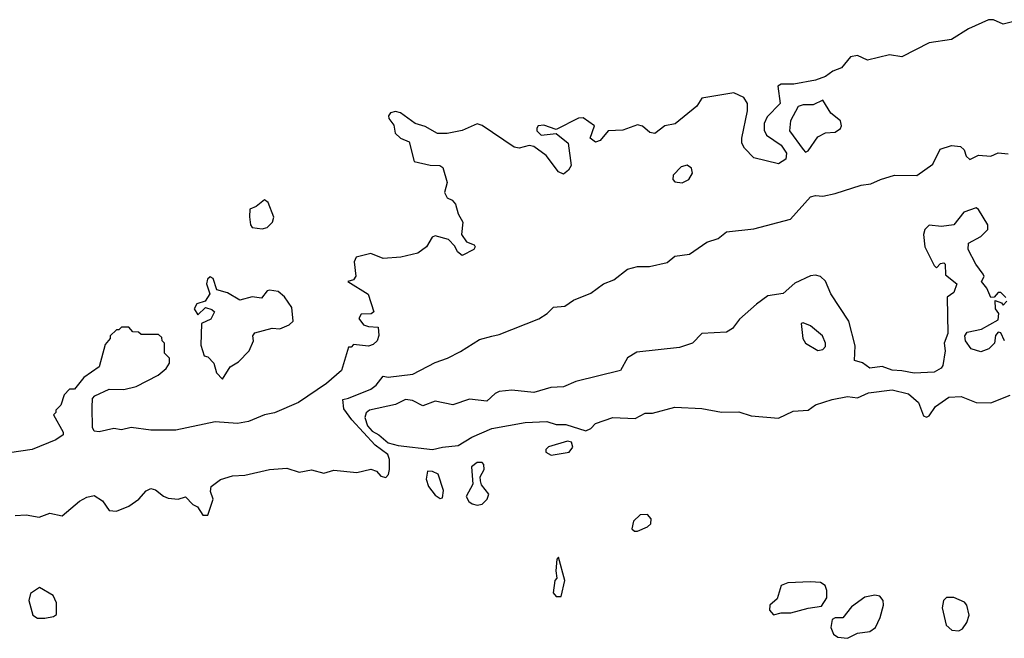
# Model space of a CAD drawing. Extents: x 2895860 to 3052244, y 542080 to 918683.
# Tile 19 of 133: x 3028223 to 3032209, y 568281 to 570784. Entities that reach past the tile are written whole.
import ezdxf

# ---------------------------------------------------------------- set-up
doc = ezdxf.new("R2010")
doc.units = 0

msp = doc.modelspace()

# ---------------------------------------------------------------- linework, layer by layer
at = {"layer": '0CON05XD'}
for points in [[(3032275, 570784.4), (3032205, 570766.2), (3032165, 570784), (3032145, 570784.2), (3032065, 570747.5), (3031995, 570704), (3031905, 570690.4), (3031795, 570634.1), (3031745, 570642.3), (3031655, 570620.6), (3031615, 570640), (3031586.1, 570633.9), (3031550.3, 570589.6), (3031515, 570576), (3031486.2, 570555), (3031445, 570539.2), (3031356.7, 570523.3), (3031306.6, 570523.4), (3031292, 570515), (3031302.1, 570445), (3031249.3, 570390.7), (3031237.1, 570365), (3031237.5, 570337.5), (3031246.9, 570316.9), (3031306.4, 570276.4), (3031327.4, 570245), (3031325, 570219.5), (3031295, 570200.9), (3031195.9, 570225.9), (3031158, 570265), (3031146.7, 570285), (3031146.7, 570305), (3031169.5, 570415), (3031169.5, 570445), (3031155, 570470), (3031115, 570488.9), (3030985, 570467.5), (3030964.3, 570435), (3030876.4, 570363.6), (3030835, 570354.5), (3030795, 570324.6), (3030775, 570327.8), (3030745, 570354), (3030725, 570359.2), (3030665, 570337.1), (3030605.3, 570334.6), (3030573.3, 570295), (3030555, 570288.8), (3030532.5, 570305), (3030550, 570355), (3030505, 570387.5), (3030486.2, 570386.2), (3030395, 570340), (3030345, 570358), (3030322.5, 570355), (3030316.7, 570345), (3030316.7, 570335), (3030335, 570316.7), (3030395, 570323.3), (3030444.2, 570285), (3030455.7, 570195), (3030445, 570176.2), (3030425, 570160), (3030405, 570169.2), (3030355.3, 570235.4), (3030305, 570270.8), (3030285.9, 570275.9), (3030245, 570264.2), (3030225, 570268), (3030095, 570356.7), (3030075, 570362.5), (3030015, 570336), (3029953.6, 570323.6), (3029915, 570324.2), (3029865, 570352.9), (3029825, 570364), (3029765, 570406.9), (3029745, 570412.9), (3029725, 570407.5), (3029716, 570395), (3029717.5, 570385), (3029737.9, 570357.9), (3029743.5, 570325), (3029765, 570304.5), (3029800.6, 570290.6), (3029820.3, 570210.3), (3029885, 570195.4), (3029924.3, 570194.3), (3029936, 570186), (3029953.3, 570125), (3029942.5, 570085)], [(3031405, 570248.8), (3031415, 570253.8), (3031455, 570310), (3031485, 570326.2), (3031525, 570328.8), (3031545.9, 570344.1), (3031550, 570355), (3031546.7, 570375), (3031506.7, 570406.7), (3031475, 570458.8), (3031435, 570440), (3031395, 570440), (3031375, 570433.8), (3031343.3, 570375), (3031339.2, 570335), (3031395, 570258.8), (3031405, 570248.8)], [(3028205, 568778.9), (3028250.3, 568780.4), (3028301.7, 568771.7), (3028345, 568788), (3028395, 568776.7), (3028465, 568836), (3028495, 568852.5), (3028525, 568858.6), (3028558.3, 568838.3), (3028585, 568798.8), (3028615, 568795.8), (3028665, 568815.6), (3028705.4, 568844.6), (3028735, 568877.5), (3028755, 568887.1), (3028772.7, 568882.7), (3028805, 568856.2), (3028825, 568848), (3028865, 568844), (3028895, 568853.3), (3028925, 568822.5), (3028943, 568813), (3028965, 568780), (3028985, 568780), (3029006.7, 568845), (3028996.2, 568875), (3028998.8, 568895), (3029035.8, 568924.2), (3029085, 568939.2), (3029135, 568941.9), (3029235, 568964.3), (3029305, 568970), (3029355, 568954.3), (3029405, 568963.1), (3029455, 568950), (3029495, 568961.1), (3029587.6, 568952.4), (3029645, 568966.2), (3029667.3, 568957.3), (3029685, 568937.5), (3029705, 568932.5), (3029715.9, 568944.1), (3029720, 568965), (3029720, 569005), (3029713.3, 569025), (3029663, 569063), (3029567.5, 569165), (3029535, 569210), (3029531.7, 569248.3), (3029555, 569252.5), (3029645, 569290), (3029666, 569305), (3029695, 569342.5), (3029715, 569338), (3029815, 569350), (3029905, 569397.8), (3029955, 569414.5), (3030008, 569442), (3030085, 569490.8), (3030135, 569504.5), (3030165, 569510.6), (3030325.4, 569574.6), (3030358.8, 569595), (3030385, 569621.2), (3030430, 569625), (3030465, 569650), (3030535, 569678), (3030587.5, 569715), (3030628, 569732), (3030683.8, 569775), (3030725, 569786.4), (3030773.7, 569786.3), (3030845, 569801.4), (3030875, 569827.5), (3030935, 569835.8), (3031005.5, 569884.5), (3031050.9, 569899.1), (3031084.3, 569925.7), (3031195, 569938.6), (3031343.3, 569976.7), (3031425, 570068.1), (3031445, 570073.1), (3031475, 570070), (3031525, 570080.8), (3031630, 570115), (3031669.3, 570120.7), (3031708, 570138), (3031765, 570155.3), (3031855, 570154), (3031920, 570200), (3031949.8, 570260.2), (3031995, 570275.5), (3032031.7, 570271.7), (3032047.3, 570257.3), (3032055, 570232.5), (3032069.3, 570219.3), (3032105, 570236.7), (3032155, 570232), (3032185, 570246), (3032225, 570241.2)], [(3030905, 570124), (3030931.9, 570138.1), (3030946.8, 570163.2), (3030943.3, 570183.3), (3030925, 570196), (3030900.9, 570189.1), (3030868.6, 570155), (3030867.5, 570137.5), (3030875, 570128.8), (3030905, 570124)], [(3029942.5, 570085), (3029954.3, 570064.3), (3029974.1, 570054.1), (3029987.7, 570037.7), (3029998.3, 569998.3), (3030017.5, 569965), (3030012.5, 569915), (3030032.5, 569885), (3030063, 569873), (3030067.5, 569865), (3030062.5, 569855), (3030015, 569830.8), (3029996.2, 569845), (3029985, 569867.5), (3029960, 569895), (3029905, 569910), (3029893.3, 569905), (3029870, 569865), (3029835, 569839.6), (3029766.1, 569823.9), (3029695, 569818.8), (3029645, 569838.8), (3029585.9, 569824.1), (3029578, 569805), (3029583.9, 569746.1), (3029575, 569732.5), (3029552.5, 569725), (3029634.5, 569674.5), (3029657.5, 569602.5), (3029646.2, 569593.8), (3029606.4, 569593.6), (3029596.7, 569575), (3029615, 569550), (3029635, 569542.5), (3029675, 569540), (3029677, 569507), (3029670, 569485), (3029655, 569470), (3029635, 569463.3), (3029575, 569470), (3029565, 569460), (3029555, 569460), (3029526.7, 569365), (3029465, 569312.5), (3029352.5, 569235), (3029255, 569194), (3029215, 569186), (3029149.3, 569159.3), (3029105, 569150), (3029015, 569156.7), (3028855, 569124.2), (3028755, 569123.8), (3028675, 569134.2), (3028635.5, 569124.5), (3028605, 569130), (3028545, 569116.2), (3028525, 569120), (3028518.8, 569135), (3028516.2, 569215), (3028518.3, 569251.7), (3028527, 569263), (3028585, 569288.8), (3028645, 569287.5), (3028695, 569300), (3028783.6, 569346.4), (3028816.4, 569373.6), (3028830, 569395), (3028830, 569415), (3028810, 569435), (3028810, 569475), (3028800, 569485), (3028798.3, 569498.3), (3028785, 569510), (3028715, 569510), (3028705, 569520), (3028681.7, 569521.7), (3028665, 569540), (3028635, 569540), (3028625, 569530), (3028615, 569530), (3028590, 569505), (3028590, 569495), (3028569.3, 569470.7), (3028545, 569380), (3028483.6, 569336.4), (3028445, 569290), (3028425, 569290), (3028403, 569267), (3028390, 569225), (3028370, 569205), (3028370, 569195), (3028360, 569185), (3028400, 569115), (3028400, 569105), (3028370, 569085), (3028274.5, 569045.5), (3028135.3, 569024.6)], [(3029205, 569938.8), (3029225, 569943.8), (3029247.5, 569965), (3029252.5, 569985), (3029228.8, 570045), (3029215, 570055.8), (3029181.2, 570028.8), (3029155, 570017.5), (3029153.6, 569986.4), (3029157.5, 569955), (3029165, 569943.3), (3029205, 569938.8)], [(3032215, 569660), (3032195, 569680), (3032185, 569680), (3032168.3, 569661.7), (3032155, 569660), (3032138.3, 569698.3), (3032117.5, 569725), (3032127.5, 569745), (3032123.3, 569755), (3032093.8, 569795), (3032063.3, 569855), (3032065, 569880), (3032115, 569906.7), (3032142.5, 569935), (3032142.5, 569955), (3032105, 570016.7), (3032095, 570023.3), (3032045, 570005.6), (3032005, 569953.8), (3031955, 569947.1), (3031905, 569952.9), (3031888.1, 569935), (3031882.7, 569915), (3031887.5, 569865), (3031925, 569790), (3031935, 569780), (3031951.7, 569798.3), (3031965, 569800), (3031970, 569795), (3031971.7, 569751.7), (3032017.5, 569715), (3032005, 569680), (3031978.3, 569661.7), (3031981.2, 569515), (3031966.2, 569475), (3031970, 569445), (3031960, 569385), (3031954, 569375), (3031925, 569358.9), (3031845, 569354.3), (3031795, 569364.2), (3031755, 569365.8), (3031715, 569381.4), (3031665, 569374.5), (3031635.4, 569395.4), (3031603.3, 569405), (3031605.6, 569465), (3031579.4, 569565), (3031507.5, 569675), (3031485, 569726), (3031465, 569745.7), (3031445, 569750.6), (3031425, 569747.5), (3031361.5, 569718.5), (3031313.9, 569676.1), (3031252.6, 569667.4), (3031206, 569634), (3031136.9, 569573.1), (3031108.5, 569535), (3031085, 569519.7), (3030985, 569514.5), (3030947.1, 569475), (3030895, 569458.2), (3030721.1, 569438.9), (3030683.7, 569416.4), (3030655, 569364.4), (3030475, 569320.5), (3030425, 569298.5), (3030373.7, 569296.3), (3030305, 569275.5), (3030215.4, 569285.4), (3030165, 569279.6), (3030148.3, 569271.7), (3030115, 569240.6), (3030045, 569249.1), (3029976.7, 569226.7), (3029905, 569240.6), (3029855, 569222), (3029813, 569243), (3029785, 569247.5), (3029745, 569226.9), (3029640, 569205), (3029625.7, 569194.3), (3029620, 569175), (3029630.9, 569140.9), (3029649.7, 569119.6), (3029678, 569105), (3029715, 569072), (3029755, 569062), (3029895, 569045.8), (3029935, 569054.3)], [(3029045, 569330), (3029075, 569380), (3029109.3, 569400.7), (3029152.5, 569445), (3029170, 569485), (3029167.5, 569505), (3029175, 569517.5), (3029245, 569536.7), (3029276.4, 569533.6), (3029315, 569550), (3029330, 569565), (3029325, 569620), (3029295, 569662.5), (3029270, 569685), (3029235, 569690), (3029225, 569687.5), (3029201.7, 569658.3), (3029165, 569662.5), (3029115, 569650), (3029065, 569678.6), (3029021.2, 569691.2), (3029007.3, 569737.3), (3028995, 569743.8), (3028984.2, 569735), (3028979.2, 569715), (3028993.8, 569675), (3028973.8, 569646.2), (3028940, 569635), (3028930, 569615), (3028945, 569590), (3028975, 569620), (3029001.7, 569611.7), (3029011.7, 569601.7), (3028997.7, 569572.3), (3028960, 569555), (3028957, 569467), (3028970, 569425), (3028985, 569420), (3029010, 569395), (3029020, 569355), (3029045, 569330)], [(3032210, 569485), (3032195, 569517.5), (3032185, 569520), (3032173.3, 569506.7), (3032170, 569475), (3032147, 569453), (3032115, 569440), (3032075, 569452.5), (3032052, 569485), (3032050, 569505), (3032059.5, 569520.5), (3032117.7, 569532.3), (3032185, 569570), (3032187.5, 569595), (3032173.3, 569615), (3032171.7, 569648.3), (3032198.3, 569638.3), (3032205, 569630), (3032220, 569645)], [(3031455, 569446.2), (3031475, 569450), (3031485, 569462.5), (3031485.7, 569475), (3031473.8, 569505), (3031425.4, 569545.4), (3031395, 569558), (3031387.5, 569555), (3031393.3, 569495), (3031405, 569476.2), (3031455, 569446.2)], [(3029935, 569054.3), (3029998.9, 569061.1), (3030054.1, 569095.9), (3030135, 569130), (3030270, 569155), (3030358.1, 569158.1), (3030395, 569146), (3030435, 569146.2), (3030515, 569121.2), (3030535, 569130), (3030555, 569151.2), (3030625, 569174.3), (3030715, 569171.2), (3030755, 569192.5), (3030785, 569192.5), (3030875, 569216.2), (3030985, 569210.8), (3031065, 569196.9), (3031135, 569197.5), (3031185, 569181.2), (3031295, 569171.5), (3031355, 569201.1), (3031415, 569204.4), (3031445, 569226.5), (3031512.3, 569247.7), (3031575, 569259.2), (3031615, 569254.6), (3031660, 569275), (3031755, 569287), (3031820.9, 569270.9), (3031861.4, 569235), (3031881.7, 569181.7), (3031895, 569176.7), (3031905, 569181.2), (3031931.1, 569218.9), (3031985, 569257.5), (3032035, 569259.4), (3032095, 569236.1), (3032155, 569234.5), (3032233.3, 569265)], [(3030375, 569022.5), (3030447.5, 569035), (3030462.5, 569055), (3030457.5, 569075), (3030440.7, 569079.3), (3030363.9, 569056.1), (3030353.3, 569045), (3030353.3, 569035), (3030375, 569022.5)], [(3030075, 568820), (3030095, 568824.2), (3030116.2, 568845), (3030123.3, 568865), (3030093, 568903), (3030088.3, 568918.3), (3030087.5, 568935), (3030103.3, 568965), (3030102.5, 568985), (3030095, 568992.5), (3030075, 568993.3), (3030052.5, 568975), (3030057.5, 568905), (3030031.2, 568855), (3030041.2, 568835), (3030055, 568826), (3030075, 568820)], [(3029925, 568847.5), (3029935, 568850), (3029939.3, 568879.3), (3029917.5, 568945), (3029895, 568956.7), (3029875, 568957.5), (3029868.8, 568925), (3029878.8, 568895), (3029905, 568860), (3029925, 568847.5)], [(3030725, 568714.5), (3030765, 568732.2), (3030777.8, 568745), (3030779.5, 568765), (3030765, 568781.9), (3030735, 568780.8), (3030708.8, 568755), (3030701.2, 568725), (3030712.5, 568715), (3030725, 568714.5)], [(3030415, 568450), (3030430, 568515), (3030405, 568610), (3030398.3, 568601.7), (3030393.8, 568555), (3030397.5, 568525), (3030390, 568515), (3030382.5, 568465), (3030395, 568450), (3030415, 568450)], [(3028325, 568363.1), (3028360.5, 568369.5), (3028372.5, 568377.5), (3028372.5, 568425), (3028358.8, 568455), (3028303.6, 568486.4), (3028266.9, 568463.1), (3028260.6, 568435), (3028276, 568375), (3028295, 568363.3), (3028325, 568363.1)], [(3031275, 568376.2), (3031306, 568384), (3031345, 568384.4), (3031415, 568403.6), (3031468.9, 568411.1), (3031490.8, 568445), (3031491.4, 568475), (3031484.2, 568495), (3031465, 568507.5), (3031425, 568510), (3031333.5, 568506.5), (3031305.6, 568494.5), (3031289.4, 568440.6), (3031260, 568415), (3031258.8, 568395), (3031275, 568376.2)], [(3031575, 568281.4), (3031615, 568302.5), (3031665, 568308.9), (3031687.8, 568325), (3031707.3, 568365), (3031720.8, 568415), (3031719.2, 568435), (3031705, 568452.5), (3031685, 568456.4), (3031645, 568448.5), (3031591.4, 568408.6), (3031555.4, 568364.6), (3031525, 568363.8), (3031512.7, 568357.3), (3031507.1, 568325), (3031518, 568298), (3031535.5, 568285.5), (3031575, 568281.4)], [(3032025, 568311.4), (3032039.7, 568320.4), (3032057.5, 568345), (3032066.7, 568375), (3032057.5, 568415), (3032048.3, 568428.3), (3032005, 568446.2), (3031975, 568446.7), (3031963.3, 568435), (3031957.5, 568405), (3031973.8, 568335), (3031996.7, 568315), (3032025, 568311.4)]]:
    msp.add_lwpolyline(points, dxfattribs=at)

doc.saveas('drawing.dxf')
